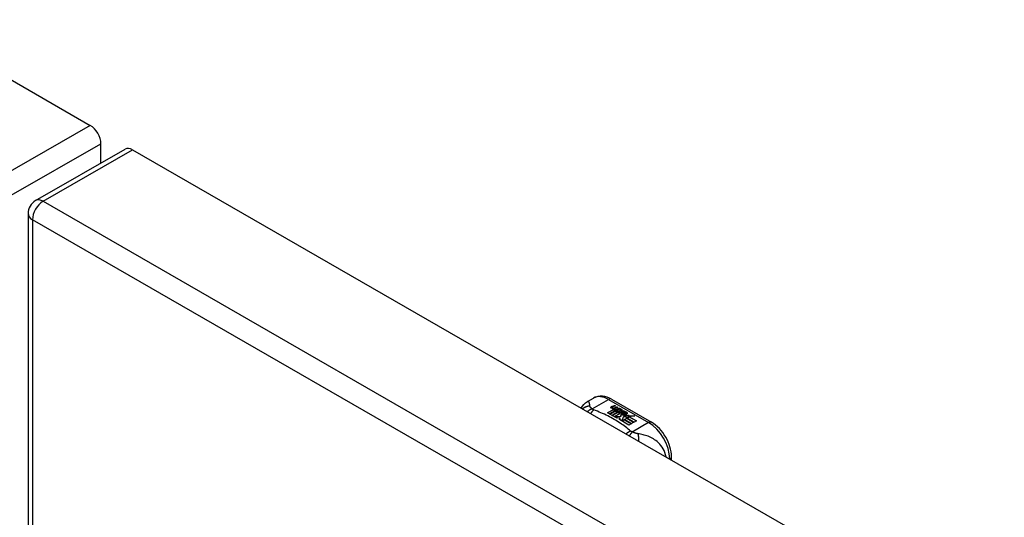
# Model space of a CAD drawing. Header units: inches. Extents: x 581 to 683, y 228 to 312.
# Tile 103 of 104: x 632 to 638, y 280 to 283. Entities that reach past the tile are written whole.
import ezdxf

# ---------------------------------------------------------------- set-up
doc = ezdxf.new("R2010")
doc.units = ezdxf.units.IN
doc.header["$MEASUREMENT"] = 0
doc.layers.add('Visible Edges(ANSI)', color=7, linetype='Continuous', lineweight=25)
doc.layers.add('Visible Tangent Edges(ANSI)', color=7, linetype='Continuous', lineweight=25)

msp = doc.modelspace()

# ---------------------------------------------------------------- linework, layer by layer
at = {"layer": 'Visible Edges(ANSI)'}
for p, q in [((581.574, 311.6134), (632.2064, 282.4561)), ((632.2764, 282.2081), (632.2764, 282.3349)), ((631.8459, 281.9601), (632.4363, 282.3001)), ((632.4857, 282.2953), (683.1181, 253.138)), ((631.7963, 281.8743), (631.7963, 257.5768)), ((635.4837, 280.6354), (635.5238, 280.6585)), ((635.6417, 280.6508), (635.9062, 280.4985)), ((635.6154, 280.5617), (635.6529, 280.5833)), ((635.6529, 280.5816), (635.6168, 280.5609)), ((635.6675, 280.5756), (635.6294, 280.5536)), ((635.6314, 280.5525), (635.6695, 280.5744)), ((635.6695, 280.5728), (635.6328, 280.5517)), ((635.643, 280.6022), (635.6623, 280.6097)), ((635.6623, 280.6081), (635.643, 280.6006)), ((635.6884, 280.5692), (635.6454, 280.5444)), ((635.6462, 280.5954), (635.6462, 280.5938)), ((635.6473, 280.5433), (635.6938, 280.57)), ((635.6919, 280.5673), (635.6488, 280.5425)), ((635.6686, 280.6061), (635.6494, 280.5984)), ((635.6529, 280.5833), (635.6529, 280.5816)), ((635.6548, 280.5927), (635.6548, 280.5911)), ((635.6548, 280.5911), (635.6548, 280.5894)), ((635.6649, 280.5804), (635.6617, 280.5789)), ((635.6617, 280.5789), (635.6675, 280.5756)), ((635.6617, 280.5789), (635.6617, 280.5773)), ((635.6661, 280.5747), (635.6617, 280.5773)), ((635.6621, 280.5863), (635.6621, 280.5847)), ((635.6623, 280.6097), (635.6686, 280.6061)), ((635.6623, 280.6097), (635.6623, 280.6081)), ((635.6669, 280.6055), (635.6623, 280.6081)), ((635.6647, 280.5787), (635.6697, 280.5811)), ((635.6701, 280.5756), (635.6647, 280.5787)), ((635.6844, 280.597), (635.6653, 280.5893)), ((635.6657, 280.5956), (635.6782, 280.6006)), ((635.6782, 280.599), (635.6657, 280.5939)), ((635.6657, 280.5956), (635.6657, 280.5939)), ((635.6697, 280.5794), (635.6663, 280.5778)), ((635.6697, 280.5811), (635.6683, 280.5819)), ((635.6695, 280.5744), (635.6799, 280.5684)), ((635.6695, 280.5744), (635.6695, 280.5728)), ((635.6799, 280.5668), (635.6695, 280.5728)), ((635.6697, 280.5811), (635.6697, 280.5794)), ((635.7004, 280.5878), (635.6701, 280.5756)), ((635.6728, 280.5741), (635.6968, 280.5747)), ((635.6805, 280.5696), (635.6728, 280.5741)), ((635.6968, 280.573), (635.6755, 280.5725)), ((635.6782, 280.6006), (635.6844, 280.597)), ((635.6782, 280.6006), (635.6782, 280.599)), ((635.6827, 280.5964), (635.6782, 280.599)), ((635.6799, 280.5684), (635.6884, 280.5692)), ((635.6799, 280.5684), (635.6799, 280.5668)), ((635.685, 280.5672), (635.6799, 280.5668)), ((635.6955, 280.571), (635.6805, 280.5696)), ((635.6817, 280.5864), (635.6942, 280.5914)), ((635.6942, 280.5898), (635.6817, 280.5847)), ((635.6938, 280.57), (635.689, 280.5632)), ((635.689, 280.5632), (635.6996, 280.5571)), ((635.689, 280.5632), (635.689, 280.5616)), ((635.6915, 280.5633), (635.6965, 280.5704)), ((635.6991, 280.5589), (635.6915, 280.5633)), ((635.6965, 280.5688), (635.6923, 280.5628)), ((635.6942, 280.5914), (635.7004, 280.5878)), ((635.6942, 280.5914), (635.6942, 280.5898)), ((635.6987, 280.5871), (635.6942, 280.5898)), ((635.6965, 280.5704), (635.6955, 280.571)), ((635.6965, 280.5704), (635.6965, 280.5688)), ((635.6968, 280.5747), (635.7036, 280.5859)), ((635.7036, 280.5843), (635.6968, 280.573)), ((635.6968, 280.5747), (635.6968, 280.573)), ((635.7052, 280.5699), (635.6991, 280.5589)), ((635.7036, 280.5859), (635.7113, 280.5816)), ((635.7036, 280.5859), (635.7036, 280.5843)), ((635.7104, 280.5804), (635.7036, 280.5843)), ((635.7299, 280.5708), (635.7052, 280.5699)), ((635.7113, 280.5816), (635.7056, 280.5742)), ((635.7056, 280.5742), (635.7067, 280.5736)), ((635.7056, 280.5742), (635.7056, 280.5726)), ((635.7067, 280.5719), (635.7056, 280.5726)), ((635.7067, 280.5736), (635.7223, 280.5752)), ((635.7223, 280.5736), (635.7067, 280.5719)), ((635.7067, 280.5736), (635.7067, 280.5719)), ((635.7182, 280.5647), (635.7182, 280.5631)), ((635.7182, 280.5647), (635.7354, 280.5548)), ((635.7354, 280.5531), (635.7182, 280.5631)), ((635.7223, 280.5752), (635.7299, 280.5708)), ((635.7223, 280.5752), (635.7223, 280.5736)), ((635.7273, 280.5707), (635.7223, 280.5736)), ((635.727, 280.5662), (635.7312, 280.5686)), ((635.7312, 280.567), (635.7289, 280.5656)), ((635.7312, 280.5686), (635.7312, 280.567)), ((635.6294, 280.5536), (635.6154, 280.5617)), ((635.6454, 280.5444), (635.6314, 280.5525)), ((635.6789, 280.5251), (635.6473, 280.5433)), ((635.6996, 280.5571), (635.6621, 280.5355)), ((635.6621, 280.5355), (635.7024, 280.5388)), ((635.6621, 280.5355), (635.6621, 280.5348)), ((635.7024, 280.5372), (635.6635, 280.534)), ((635.6977, 280.5284), (635.6789, 280.5251)), ((635.6982, 280.5563), (635.689, 280.5616)), ((635.6937, 280.5166), (635.6977, 280.5284)), ((635.7568, 280.4802), (635.6937, 280.5166)), ((635.6977, 280.5268), (635.6942, 280.5163)), ((635.6977, 280.5284), (635.6977, 280.5268)), ((635.7024, 280.5388), (635.7067, 280.5526)), ((635.7067, 280.5509), (635.7024, 280.5372)), ((635.7024, 280.5388), (635.7024, 280.5372)), ((635.7067, 280.5526), (635.7067, 280.5509)), ((635.7185, 280.5318), (635.7106, 280.5072)), ((635.7106, 280.5072), (635.7254, 280.5157)), ((635.7106, 280.5072), (635.7106, 280.5069)), ((635.7254, 280.5141), (635.7117, 280.5062)), ((635.7146, 280.5557), (635.7146, 280.5541)), ((635.741, 280.5341), (635.7185, 280.5318)), ((635.7305, 280.5527), (635.7192, 280.5592)), ((635.7247, 280.5466), (635.7225, 280.5416)), ((635.7225, 280.5416), (635.7581, 280.545)), ((635.7556, 280.5432), (635.7225, 280.54)), ((635.7225, 280.5416), (635.7225, 280.54)), ((635.7254, 280.5157), (635.7719, 280.489)), ((635.7254, 280.5157), (635.7254, 280.5141)), ((635.7705, 280.4881), (635.7254, 280.5141)), ((635.7274, 280.5169), (635.7425, 280.5256)), ((635.7739, 280.4901), (635.7274, 280.5169)), ((635.7425, 280.524), (635.7288, 280.5161)), ((635.7305, 280.5527), (635.7305, 280.5511)), ((635.7354, 280.5548), (635.7354, 280.5531)), ((635.7582, 280.5346), (635.7371, 280.5308)), ((635.7371, 280.5308), (635.741, 280.5341)), ((635.7388, 280.558), (635.7388, 280.5564)), ((635.741, 280.5324), (635.7396, 280.5313)), ((635.741, 280.5341), (635.741, 280.5324)), ((635.7425, 280.5256), (635.789, 280.4988)), ((635.7425, 280.5256), (635.7425, 280.524)), ((635.7876, 280.498), (635.7425, 280.524)), ((635.7446, 280.5268), (635.7582, 280.5346)), ((635.7912, 280.5), (635.7446, 280.5268)), ((635.7582, 280.533), (635.7461, 280.526)), ((635.7581, 280.545), (635.7523, 280.5406)), ((635.7523, 280.5406), (635.7948, 280.5413)), ((635.7523, 280.5406), (635.7523, 280.539)), ((635.785, 280.5395), (635.7523, 280.539)), ((635.7582, 280.5346), (635.7582, 280.533)), ((635.7948, 280.5413), (635.7606, 280.5351)), ((635.7606, 280.5351), (635.8063, 280.5087)), ((635.7606, 280.5351), (635.7606, 280.5334)), ((635.8049, 280.5079), (635.7606, 280.5334)), ((635.789, 280.4988), (635.7739, 280.4901)), ((635.8063, 280.5087), (635.7912, 280.5)), ((635.7719, 280.489), (635.7568, 280.4802)), ((636.0373, 280.2501), (636.0373, 280.2715))]:
    msp.add_line(p, q, dxfattribs=at)
at = {"layer": 'Visible Edges(ANSI)', "flags": 128}
for points in [[(635.4423, 280.5927), (635.4501, 280.6052), (635.4598, 280.6167), (635.4711, 280.6269), (635.4837, 280.6354)], [(635.6417, 280.6508), (635.6277, 280.658), (635.6133, 280.6639), (635.5985, 280.6681), (635.5834, 280.6705), (635.5681, 280.671), (635.5528, 280.6692), (635.5379, 280.6651), (635.5238, 280.6585)], [(636.0373, 280.2715), (636.0366, 280.2876), (636.0346, 280.3039), (636.0315, 280.3204), (636.0272, 280.3368), (636.0217, 280.3532), (636.0152, 280.3695), (636.0078, 280.3854), (635.9994, 280.401), (635.9901, 280.416), (635.98, 280.4305), (635.9692, 280.4442), (635.9577, 280.4571), (635.9456, 280.4691), (635.933, 280.48), (635.9198, 280.4898), (635.9062, 280.4985)]]:
    msp.add_lwpolyline(points, dxfattribs=at)
at = {"layer": 'Visible Edges(ANSI)'}
msp.add_arc((631.8953, 281.8743), 0.099, 119.93599, 180, dxfattribs=at)
for centre, major_axis, ratio, start_param, end_param in [((632.2064, 282.3752), (-0.0494, 0.0858), 0.578093, 3.928925, 5.499721), ((632.4857, 282.2143), (-0.0494, 0.0858), 0.578093, 5.499721, 6.283185), ((635.6429, 280.5962), (-0.007, 0), 0.575862, 5.820233, 7.062977), ((635.6429, 280.5946), (-0.007, 0), 0.575862, 5.820233, 6.078955), ((635.6538, 280.5931), (0.0192, 0), 0.575862, 2.164208, 2.67864), ((635.6538, 280.5914), (-0.0192, 0), 0.575862, 5.305801, 5.820233), ((635.6495, 280.6), (-0.0164, 0), 0.575862, 0.779792, 1.90155), ((635.6502, 280.5954), (-0.004, 0), 0.575862, 5.90879, 7.175095), ((635.6502, 280.5938), (-0.004, 0), 0.575862, 0, 0.89191), ((635.6541, 280.5946), (-0.0082, 0), 0.575862, 5.323118, 5.90879), ((635.653, 280.5974), (0.0084, 0), 0.575862, 4.033503, 4.932446), ((635.653, 280.5958), (-0.0084, 0), 0.575862, 0.89191, 1.767313), ((635.6583, 280.5871), (-0.00676, 0), 0.575862, 5.794367, 7.059467), ((635.6583, 280.5855), (-0.00676, 0), 0.575862, 5.794367, 6.071487), ((635.6692, 280.5838), (0.0192, 0), 0.575862, 2.419321, 2.652775), ((635.6692, 280.5821), (-0.0192, 0), 0.575862, 5.560914, 5.794367), ((635.6644, 280.5896), (0.016, 0), 0.575862, 3.905964, 4.740051), ((635.6644, 280.588), (-0.016, 0), 0.575862, 0.764371, 1.402544), ((635.6649, 280.5909), (-0.016, 0), 0.575862, 0.776281, 1.787416), ((635.6476, 280.6101), (0.031, 0), 0.575862, 4.949028, 5.337665), ((635.6476, 280.6084), (-0.031, 0), 0.575862, 1.80809, 2.196072), ((635.6661, 280.5863), (-0.004, 0), 0.575862, 5.908937, 7.173827), ((635.6661, 280.5847), (-0.004, 0), 0.575862, 0, 0.890642), ((635.67, 280.5854), (-0.0082, 0), 0.575862, 5.323254, 5.908937), ((635.6688, 280.5883), (0.0084, 0), 0.575862, 4.032234, 4.932287), ((635.6688, 280.5867), (-0.0084, 0), 0.575862, 0.890642, 1.484281), ((635.6688, 280.5867), (-0.0084, 0), 0.575862, 1.514337, 1.790695), ((635.6639, 280.601), (0.031, 0), 0.575862, 4.932287, 5.323254), ((635.6639, 280.5994), (-0.031, 0), 0.575862, 1.790695, 2.181662), ((635.725, 280.5546), (-0.0188, 0), 0.575862, 5.081623, 5.913952), ((635.725, 280.553), (-0.0188, 0), 0.575862, 5.081623, 5.913952), ((635.7192, 280.5553), (0.0205, 0), 0.575862, 0.343453, 1.17916), ((635.7124, 280.548), (0.0405, 0), 0.575862, 0.638101, 1.087938), ((635.7124, 280.5463), (-0.0405, 0), 0.575862, 3.779694, 4.229531), ((635.7169, 280.5564), (-0.0101, 0), 0.575862, 5.913952, 6.982716), ((635.7254, 280.5593), (0.022, 0), 0.575862, 3.701478, 4.680599), ((635.7254, 280.5577), (-0.022, 0), 0.575862, 0.559885, 1.507168), ((635.7169, 280.5548), (-0.0101, 0), 0.575862, 5.913952, 6.142632), ((635.7254, 280.5593), (-0.0199, 0), 0.575862, 0.617996, 1.556283), ((635.721, 280.5557), (-0.00637, 0), 0.575862, 4.999578, 6.390788), ((635.721, 280.5541), (-0.00637, 0), 0.575862, 0, 0.107602), ((635.7219, 280.5558), (-0.0073, 0), 0.575862, 0.107602, 1.123637), ((635.7219, 280.5541), (-0.0073, 0), 0.575862, 0.107602, 1.123637), ((635.7236, 280.5578), (0.0112, 0), 0.575862, 4.26523, 5.375571), ((635.7236, 280.5562), (0.0112, 0), 0.575862, 4.26523, 5.375571), ((635.7255, 280.5631), (-0.0265, 0), 0.575862, 1.556283, 2.296236), ((635.7324, 280.558), (0.0064, 0), 0.575862, 5.210263, 6.626638), ((635.7324, 280.5564), (0.0064, 0), 0.575862, 5.210263, 6.283185), ((635.7344, 280.5573), (0.0132, 0), 0.575862, 5.437829, 6.921287), ((635.7344, 280.5557), (0.0132, 0), 0.575862, 0.108138, 0.638101)]:
    msp.add_ellipse(centre, major_axis=major_axis, ratio=ratio, start_param=start_param, end_param=end_param, dxfattribs=at)
at = {"layer": 'Visible Tangent Edges(ANSI)'}
for p, q in [((632.2064, 282.4561), (631.6159, 282.1161)), ((631.686, 281.9949), (632.2764, 282.3349)), ((631.8953, 281.9553), (632.4857, 282.2953)), ((631.8953, 281.9553), (682.5276, 252.798)), ((682.4576, 252.6768), (631.8253, 281.834)), ((631.8253, 281.834), (631.8253, 257.5365)), ((635.5145, 280.5869), (635.6221, 280.6488)), ((635.6221, 280.6488), (635.8865, 280.4965)), ((635.6366, 280.598), (635.6366, 280.5964)), ((635.643, 280.6022), (635.643, 280.6006)), ((635.6477, 280.5937), (635.6477, 280.592)), ((635.6523, 280.589), (635.6523, 280.5873)), ((635.6635, 280.5845), (635.6635, 280.5829)), ((635.6707, 280.5836), (635.6707, 280.5819)), ((635.6817, 280.5864), (635.6817, 280.5847)), ((635.7074, 280.5585), (635.7074, 280.5569)), ((635.7147, 280.5553), (635.7147, 280.5537)), ((635.7188, 280.552), (635.7188, 280.5504)), ((635.7449, 280.5618), (635.7449, 280.5602)), ((635.8865, 280.4965), (635.779, 280.4346))]:
    msp.add_line(p, q, dxfattribs=at)
at = {"layer": 'Visible Tangent Edges(ANSI)', "flags": 128}
for points in [[(635.4996, 280.6052), (635.4993, 280.6077), (635.499, 280.61), (635.4987, 280.6123), (635.4984, 280.6146), (635.4981, 280.6167), (635.4978, 280.6188), (635.4974, 280.6207), (635.497, 280.6226), (635.4966, 280.6244), (635.4961, 280.6261), (635.4956, 280.6277), (635.4951, 280.6292), (635.4945, 280.6306), (635.4938, 280.6319), (635.4931, 280.633), (635.4924, 280.634), (635.4915, 280.6349), (635.4906, 280.6356), (635.4897, 280.6361), (635.4886, 280.6364), (635.4875, 280.6365), (635.4863, 280.6364), (635.4851, 280.636), (635.4837, 280.6354)], [(635.4996, 280.6052), (635.4976, 280.6052), (635.4955, 280.6051), (635.4934, 280.6049), (635.4912, 280.6047), (635.4891, 280.6044), (635.487, 280.604), (635.4849, 280.6036), (635.4828, 280.6032), (635.4807, 280.6026), (635.4786, 280.6021), (635.4765, 280.6014), (635.4744, 280.6007), (635.4723, 280.5999), (635.4703, 280.5991), (635.4683, 280.5982), (635.4663, 280.5972), (635.4643, 280.5962), (635.4624, 280.5951), (635.4604, 280.594), (635.4586, 280.5927), (635.4568, 280.5915), (635.455, 280.5902), (635.4532, 280.5888), (635.4515, 280.5874)], [(635.5145, 280.5869), (635.5133, 280.5865), (635.512, 280.586), (635.5107, 280.5855), (635.5094, 280.585), (635.5082, 280.5844), (635.5069, 280.5839), (635.5056, 280.5833), (635.5043, 280.5827), (635.503, 280.582), (635.5017, 280.5813), (635.5004, 280.5806), (635.499, 280.5799), (635.4977, 280.5791), (635.4964, 280.5783), (635.4951, 280.5775), (635.4938, 280.5766), (635.4925, 280.5758), (635.4912, 280.5749), (635.49, 280.5739), (635.4887, 280.573), (635.4874, 280.572), (635.4861, 280.571), (635.4849, 280.5699), (635.4836, 280.5689)], [(635.5145, 280.5869), (635.5134, 280.5878), (635.5123, 280.5887), (635.5112, 280.5896), (635.5102, 280.5905), (635.5092, 280.5914), (635.5082, 280.5923), (635.5073, 280.5931), (635.5065, 280.594), (635.5057, 280.5948), (635.5049, 280.5957), (635.5042, 280.5965), (635.5035, 280.5973), (635.5029, 280.5981), (635.5024, 280.5988), (635.5019, 280.5995), (635.5015, 280.6002), (635.5011, 280.6008), (635.5008, 280.6015), (635.5005, 280.6021), (635.5003, 280.6027), (635.5, 280.6034), (635.4999, 280.604), (635.4997, 280.6046), (635.4996, 280.6052)], [(635.5249, 280.5804), (635.5241, 280.5797), (635.5233, 280.579), (635.5224, 280.5783), (635.5216, 280.5775), (635.5208, 280.5767), (635.5199, 280.5759), (635.5191, 280.575), (635.5182, 280.5742), (635.5174, 280.5733), (635.5166, 280.5723), (635.5157, 280.5714), (635.5149, 280.5704), (635.514, 280.5694), (635.5132, 280.5684), (635.5123, 280.5673), (635.5115, 280.5662), (635.5106, 280.5651), (635.5098, 280.564), (635.509, 280.5628), (635.5081, 280.5616), (635.5073, 280.5604), (635.5065, 280.5592), (635.5057, 280.5579), (635.5048, 280.5567)], [(635.5249, 280.5804), (635.5244, 280.5806), (635.5239, 280.5808), (635.5234, 280.581), (635.5229, 280.5812), (635.5224, 280.5815), (635.522, 280.5817), (635.5215, 280.5819), (635.521, 280.5822), (635.5206, 280.5824), (635.5201, 280.5827), (635.5197, 280.583), (635.5193, 280.5832), (635.5189, 280.5835), (635.5184, 280.5838), (635.518, 280.584), (635.5176, 280.5843), (635.5172, 280.5846), (635.5168, 280.5849), (635.5164, 280.5853), (635.516, 280.5856), (635.5156, 280.5859), (635.5153, 280.5862), (635.5149, 280.5866), (635.5145, 280.5869)], [(635.7677, 280.4406), (635.7596, 280.4475), (635.7515, 280.4543), (635.7432, 280.4611), (635.7347, 280.4678), (635.7259, 280.4744), (635.717, 280.4809), (635.7078, 280.4873), (635.6985, 280.4936), (635.6889, 280.4998), (635.6792, 280.506), (635.6693, 280.512), (635.6592, 280.5179), (635.6489, 280.5237), (635.6384, 280.5294), (635.6278, 280.535), (635.617, 280.5405), (635.606, 280.5459), (635.5949, 280.5512), (635.5836, 280.5563), (635.5721, 280.5614), (635.5605, 280.5663), (635.5488, 280.5711), (635.5368, 280.5757), (635.5249, 280.5804)], [(635.7677, 280.4406), (635.7665, 280.4401), (635.7653, 280.4396), (635.7642, 280.4391), (635.763, 280.4385), (635.7618, 280.4379), (635.7606, 280.4373), (635.7593, 280.4367), (635.7581, 280.436), (635.7569, 280.4354), (635.7557, 280.4346), (635.7544, 280.4339), (635.7532, 280.4332), (635.752, 280.4324), (635.7507, 280.4316), (635.7495, 280.4307), (635.7482, 280.4299), (635.747, 280.429), (635.7458, 280.4281), (635.7445, 280.4272), (635.7433, 280.4262), (635.7421, 280.4252), (635.7409, 280.4242), (635.7396, 280.4232), (635.7384, 280.4221)], [(635.779, 280.4346), (635.7783, 280.4339), (635.7775, 280.4331), (635.7768, 280.4323), (635.776, 280.4315), (635.7752, 280.4307), (635.7745, 280.4298), (635.7737, 280.4289), (635.7729, 280.428), (635.7721, 280.427), (635.7713, 280.426), (635.7705, 280.425), (635.7697, 280.424), (635.7689, 280.4229), (635.7681, 280.4219), (635.7673, 280.4208), (635.7665, 280.4196), (635.7657, 280.4185), (635.7649, 280.4173), (635.7641, 280.4161), (635.7633, 280.4149), (635.7624, 280.4136), (635.7616, 280.4123), (635.7608, 280.411), (635.76, 280.4097)], [(635.779, 280.4346), (635.7784, 280.4348), (635.7778, 280.435), (635.7772, 280.4352), (635.7767, 280.4354), (635.7761, 280.4357), (635.7756, 280.4359), (635.7751, 280.4361), (635.7745, 280.4364), (635.774, 280.4366), (635.7735, 280.4369), (635.7731, 280.4371), (635.7726, 280.4373), (635.7721, 280.4376), (635.7717, 280.4378), (635.7713, 280.4381), (635.7708, 280.4384), (635.7704, 280.4386), (635.77, 280.4389), (635.7696, 280.4392), (635.7692, 280.4394), (635.7688, 280.4397), (635.7684, 280.44), (635.768, 280.4403), (635.7677, 280.4406)], [(635.8157, 280.4232), (635.8143, 280.4234), (635.813, 280.4237), (635.8117, 280.4239), (635.8103, 280.4242), (635.8089, 280.4245), (635.8075, 280.4248), (635.8061, 280.4252), (635.8047, 280.4255), (635.8033, 280.4259), (635.8019, 280.4263), (635.8004, 280.4267), (635.7988, 280.4272), (635.7971, 280.4278), (635.7954, 280.4283), (635.7938, 280.4289), (635.7921, 280.4295), (635.7904, 280.4301), (635.7888, 280.4307), (635.7871, 280.4313), (635.7855, 280.432), (635.7838, 280.4326), (635.7822, 280.4333), (635.7806, 280.4339), (635.779, 280.4346)], [(636.0013, 280.2707), (635.9984, 280.285), (635.9941, 280.2987), (635.9888, 280.3118), (635.9825, 280.324), (635.9755, 280.3353), (635.9679, 280.3456), (635.96, 280.3549), (635.9518, 280.3634), (635.9434, 280.371), (635.9349, 280.3779), (635.9264, 280.384), (635.9178, 280.3895), (635.9092, 280.3944), (635.9006, 280.3988), (635.8921, 280.4027), (635.8836, 280.4062), (635.875, 280.4093), (635.8666, 280.4121), (635.8581, 280.4145), (635.8497, 280.4167), (635.8412, 280.4186), (635.8327, 280.4204), (635.8242, 280.4219), (635.8157, 280.4232)], [(635.8157, 280.4232), (635.8161, 280.4217), (635.8165, 280.4202), (635.8169, 280.4186), (635.8172, 280.4169), (635.8176, 280.4152), (635.8179, 280.4135), (635.8182, 280.4117), (635.8185, 280.4098), (635.8188, 280.4079), (635.8191, 280.406), (635.8193, 280.404), (635.8195, 280.4019), (635.8197, 280.3998), (635.8199, 280.3977), (635.8201, 280.3956), (635.8202, 280.3934), (635.8203, 280.3912), (635.8204, 280.3889), (635.8204, 280.3866), (635.8205, 280.3844), (635.8205, 280.382), (635.8205, 280.3797), (635.8204, 280.3773), (635.8204, 280.375)]]:
    msp.add_lwpolyline(points, dxfattribs=at)
at = {"layer": 'Visible Tangent Edges(ANSI)'}
for centre, major_axis, ratio, start_param, end_param in [((631.8953, 281.8743), (-0.0494, -0.0858), 0.578093, 3.925057, 5.495853), ((631.8953, 281.8743), (-0.0494, 0.0858), 0.578093, 5.499721, 6.283185), ((631.8953, 281.8743), (-0.099, 0), 0.575862, 0, 0.785398), ((635.6221, 280.4879), (-0.0982, 0.1706), 0.578093, 5.499721, 6.283185), ((635.6221, 280.6166), (0.0196, 0.0341), 0.578093, 0, 0.783464), ((635.8865, 280.4643), (0.0196, 0.0341), 0.578093, 0, 0.783464), ((635.8865, 280.3356), (0.0982, -0.1706), 0.578093, 0.795218, 2.358128), ((635.9979, 280.2715), (0.0394, 0), 0.575862, 5.537379, 6.283185)]:
    msp.add_ellipse(centre, major_axis=major_axis, ratio=ratio, start_param=start_param, end_param=end_param, dxfattribs=at)

doc.saveas('drawing.dxf')
